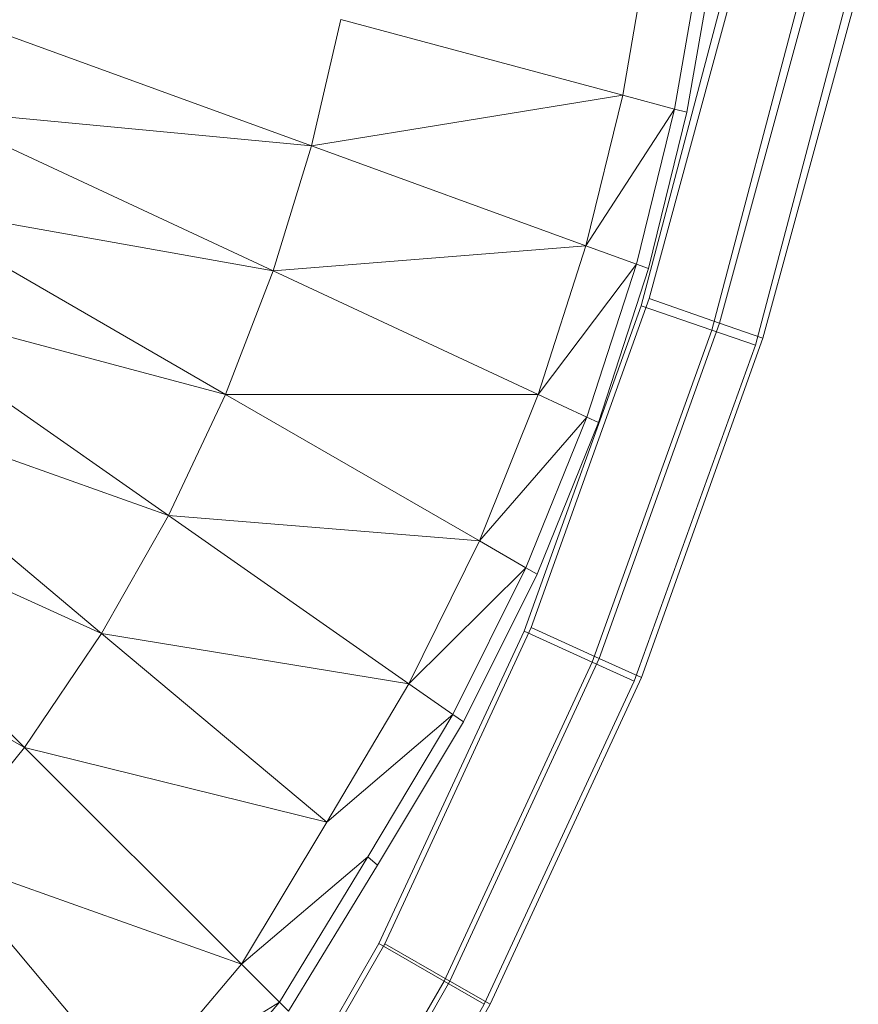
# Model space of a CAD drawing. Header units: metres. Extents: x 391.1 to 427.5, y 12.8 to 28.4.
# Tile 44 of 189: x 402.1329 to 402.2103, y 27.4837 to 27.5746. Entities that reach past the tile are written whole.
import ezdxf

# ---------------------------------------------------------------- set-up
doc = ezdxf.new("R2010")
doc.units = ezdxf.units.M
doc.layers.add('A-DETL-____-MBND', color=7, linetype='Continuous', lineweight=18)

# ---------------------------------------------------------------- blocks, each defined once
blk = doc.blocks.new('Family - Inodor PA-152684-03_CLI_AIRE_P0A')
at = {"layer": 'A-DETL-____-MBND', "color": 253, "true_color": 0xaaaaaa}
for p, q in [((0.362997, 0.188305), (0.36059, 0.17429)), ((0.36787, 0.187446), (0.365369, 0.173009)), ((0.369036, 0.18724), (0.366513, 0.172703)), ((0.363013, 0.15553), (0.371524, 0.186741)), ((0.363013, 0.15553), (0.371524, 0.186741)), ((0.362297, 0.154852), (0.370463, 0.185776)), ((0.370463, 0.185776), (0.362297, 0.154852)), ((0.362297, 0.154852), (0.370463, 0.185776)), ((0.362297, 0.154852), (0.370463, 0.185776)), ((0.369509, 0.153265), (0.378195, 0.185116)), ((0.369509, 0.153265), (0.378195, 0.185116)), ((0.377136, 0.184167), (0.368802, 0.152608)), ((0.377136, 0.184167), (0.368802, 0.152608)), ((0.373525, 0.151865), (0.382318, 0.184111)), ((0.373525, 0.151865), (0.382318, 0.184111)), ((0.38126, 0.183173), (0.372823, 0.151221)), ((0.38126, 0.183173), (0.372823, 0.151221)), ((0.298822, 0.181638), (0.331866, 0.169611)), ((0.334581, 0.181259), (0.331866, 0.169611)), ((0.334581, 0.181259), (0.36059, 0.17429)), ((0.36059, 0.17429), (0.331866, 0.169611)), ((0.36059, 0.17429), (0.357195, 0.160393)), ((0.36059, 0.17429), (0.365369, 0.173009)), ((0.296408, 0.172957), (0.328333, 0.15807)), ((0.331866, 0.169611), (0.296408, 0.172957)), ((0.365369, 0.173009), (0.357195, 0.160393)), ((0.365369, 0.173009), (0.361844, 0.1587)), ((0.366513, 0.172703), (0.362957, 0.158295)), ((0.365369, 0.173009), (0.366513, 0.172703)), ((0.331866, 0.169611), (0.328333, 0.15807)), ((0.331866, 0.169611), (0.357195, 0.160393)), ((0.29339, 0.164326), (0.323951, 0.146682)), ((0.328333, 0.15807), (0.29339, 0.164326)), ((0.357195, 0.160393), (0.328333, 0.15807)), ((0.357195, 0.160393), (0.352789, 0.146666)), ((0.357195, 0.160393), (0.361844, 0.1587)), ((0.328333, 0.15807), (0.323951, 0.146682)), ((0.328333, 0.15807), (0.352789, 0.146666)), ((0.361844, 0.1587), (0.352789, 0.146666)), ((0.361844, 0.1587), (0.357273, 0.144575)), ((0.362957, 0.158295), (0.358346, 0.144075)), ((0.361844, 0.1587), (0.362957, 0.158295)), ((0.289734, 0.15578), (0.318688, 0.135506)), ((0.323951, 0.146682), (0.289734, 0.15578)), ((0.352132, 0.125166), (0.363013, 0.15553)), ((0.352132, 0.125166), (0.363013, 0.15553)), ((0.369509, 0.153265), (0.363013, 0.15553)), ((0.363013, 0.15553), (0.369509, 0.153265)), ((0.351477, 0.124845), (0.362297, 0.154852)), ((0.362297, 0.154852), (0.351477, 0.124845)), ((0.351477, 0.124845), (0.362297, 0.154852)), ((0.351477, 0.124845), (0.362297, 0.154852)), ((0.368802, 0.152608), (0.362297, 0.154852)), ((0.362297, 0.154852), (0.368802, 0.152608)), ((0.358419, 0.122316), (0.369509, 0.153265)), ((0.358419, 0.122316), (0.369509, 0.153265)), ((0.373525, 0.151865), (0.369509, 0.153265)), ((0.369509, 0.153265), (0.373525, 0.151865)), ((0.368802, 0.152608), (0.35776, 0.121984)), ((0.368802, 0.152608), (0.35776, 0.121984)), ((0.362305, 0.120554), (0.373525, 0.151865)), ((0.362305, 0.120554), (0.373525, 0.151865)), ((0.372823, 0.151221), (0.368802, 0.152608)), ((0.368802, 0.152608), (0.372823, 0.151221)), ((0.372823, 0.151221), (0.361643, 0.120215)), ((0.372823, 0.151221), (0.361643, 0.120215)), ((0.2854, 0.147369), (0.312513, 0.124619)), ((0.318688, 0.135506), (0.2854, 0.147369)), ((0.323951, 0.146682), (0.318688, 0.135506)), ((0.323951, 0.146682), (0.347368, 0.133162)), ((0.352789, 0.146666), (0.323951, 0.146682)), ((0.352789, 0.146666), (0.347368, 0.133162)), ((0.352789, 0.146666), (0.357273, 0.144575)), ((0.347368, 0.133162), (0.357273, 0.144575)), ((0.357273, 0.144575), (0.351653, 0.130688)), ((0.357273, 0.144575), (0.358346, 0.144075)), ((0.358346, 0.144075), (0.352679, 0.130096)), ((0.280349, 0.139161), (0.305397, 0.114113)), ((0.312513, 0.124619), (0.280349, 0.139161)), ((0.318688, 0.135506), (0.312513, 0.124619)), ((0.318688, 0.135506), (0.340866, 0.119977)), ((0.347368, 0.133162), (0.318688, 0.135506)), ((0.347368, 0.133162), (0.340866, 0.119977)), ((0.347368, 0.133162), (0.351653, 0.130688)), ((0.305397, 0.114113), (0.274546, 0.131243)), ((0.340866, 0.119977), (0.351653, 0.130688)), ((0.351653, 0.130688), (0.344918, 0.11714)), ((0.352679, 0.130096), (0.345888, 0.11646)), ((0.351653, 0.130688), (0.352679, 0.130096)), ((0.312513, 0.124619), (0.305397, 0.114113)), ((0.312513, 0.124619), (0.333272, 0.107199)), ((0.340866, 0.119977), (0.312513, 0.124619)), ((0.338092, 0.096005), (0.351477, 0.124845)), ((0.351477, 0.124845), (0.338092, 0.096005)), ((0.338092, 0.096005), (0.351477, 0.124845)), ((0.338092, 0.096005), (0.351477, 0.124845)), ((0.338632, 0.09599), (0.352132, 0.125166)), ((0.338632, 0.09599), (0.352132, 0.125166)), ((0.35776, 0.121984), (0.351477, 0.124845)), ((0.351477, 0.124845), (0.35776, 0.121984)), ((0.358419, 0.122316), (0.352132, 0.125166)), ((0.352132, 0.125166), (0.358419, 0.122316)), ((0.35776, 0.121984), (0.3441, 0.092551)), ((0.35776, 0.121984), (0.3441, 0.092551)), ((0.344642, 0.092541), (0.358419, 0.122316)), ((0.344642, 0.092541), (0.358419, 0.122316)), ((0.361643, 0.120215), (0.35776, 0.121984)), ((0.35776, 0.121984), (0.361643, 0.120215)), ((0.362305, 0.120554), (0.358419, 0.122316)), ((0.358419, 0.122316), (0.362305, 0.120554)), ((0.340866, 0.119977), (0.333272, 0.107199)), ((0.340866, 0.119977), (0.344918, 0.11714)), ((0.361643, 0.120215), (0.347813, 0.090416)), ((0.361643, 0.120215), (0.347813, 0.090416)), ((0.348357, 0.090409), (0.362305, 0.120554)), ((0.348357, 0.090409), (0.362305, 0.120554)), ((0.333272, 0.107199), (0.344918, 0.11714)), ((0.344918, 0.11714), (0.337062, 0.104019)), ((0.345888, 0.11646), (0.33797, 0.103258)), ((0.344918, 0.11714), (0.345888, 0.11646)), ((0.305397, 0.114113), (0.29732, 0.104101)), ((0.305397, 0.114113), (0.325407, 0.094102)), ((0.333272, 0.107199), (0.305397, 0.114113)), ((0.333272, 0.107199), (0.325407, 0.094102)), ((0.29732, 0.104101), (0.315512, 0.082421)), ((0.325407, 0.094102), (0.29732, 0.104101)), ((0.325407, 0.094102), (0.337062, 0.104019)), ((0.337062, 0.104019), (0.328906, 0.090604)), ((0.337062, 0.104019), (0.33797, 0.103258)), ((0.33797, 0.103258), (0.329743, 0.089766)), ((0.322255, 0.068574), (0.338092, 0.096005)), ((0.338092, 0.096005), (0.322255, 0.068574)), ((0.322255, 0.068574), (0.338092, 0.096005)), ((0.322255, 0.068574), (0.338092, 0.096005)), ((0.322673, 0.068318), (0.338632, 0.09599)), ((0.322673, 0.068318), (0.338632, 0.09599)), ((0.3441, 0.092551), (0.338092, 0.096005)), ((0.338092, 0.096005), (0.3441, 0.092551)), ((0.344642, 0.092541), (0.338632, 0.09599)), ((0.338632, 0.09599), (0.344642, 0.092541)), ((0.325407, 0.094102), (0.315512, 0.082421)), ((0.325407, 0.094102), (0.328906, 0.090604)), ((0.3441, 0.092551), (0.32775, 0.064231)), ((0.3441, 0.092551), (0.32775, 0.064231)), ((0.328187, 0.064009), (0.344642, 0.092541)), ((0.328187, 0.064009), (0.344642, 0.092541)), ((0.347813, 0.090416), (0.3441, 0.092551)), ((0.3441, 0.092551), (0.347813, 0.090416)), ((0.348357, 0.090409), (0.344642, 0.092541)), ((0.344642, 0.092541), (0.348357, 0.090409)), ((0.315512, 0.082421), (0.328906, 0.090604)), ((0.328906, 0.090604), (0.318692, 0.078631)), ((0.328906, 0.090604), (0.329743, 0.089766)), ((0.347813, 0.090416), (0.331145, 0.061547)), ((0.347813, 0.090416), (0.331145, 0.061547)), ((0.331595, 0.061345), (0.348357, 0.090409))]:
    blk.add_line(p, q, dxfattribs=at)
blk = doc.blocks.new('LONDR55-XX_ZZ-ARQ-CAA-M3D-Londres55_ifc-1-03_CLI_AIRE_P0A')
at = {"layer": 'A-DETL-____-MBND', "color": 253, "lineweight": 18, "true_color": 0xaaaaaa}
blk.add_blockref('Family - Inodor PA-152684-03_CLI_AIRE_P0A', (401.827935, 27.393308), dxfattribs=at)

msp = doc.modelspace()

# ---------------------------------------------------------------- block references
at = {"lineweight": 5}
msp.add_blockref('LONDR55-XX_ZZ-ARQ-CAA-M3D-Londres55_ifc-1-03_CLI_AIRE_P0A', (0, 0), dxfattribs=at)

doc.saveas('drawing.dxf')
